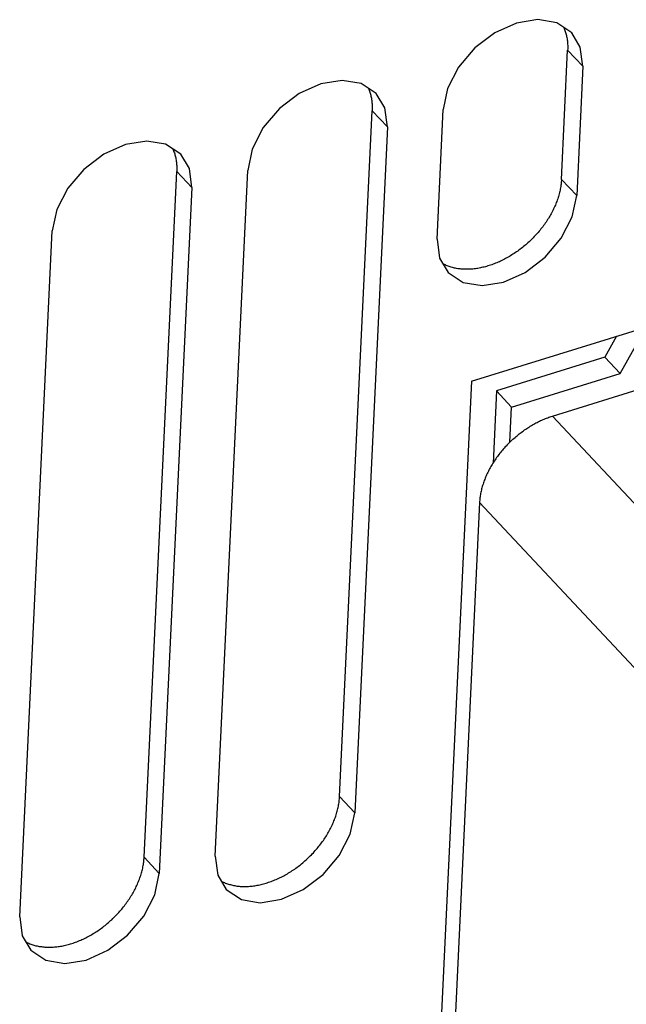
# Model space of a CAD drawing. Extents: x 0 to 594, y 0 to 420.
# Tile 116 of 126: x 515 to 523, y 119 to 131. Entities that reach past the tile are written whole.
import ezdxf

# ---------------------------------------------------------------- set-up
doc = ezdxf.new("R2010")
doc.units = 0
doc.header["$LTSCALE"] = 32.67
doc.layers.get('0').update_dxf_attribs({"linetype": 'CONTINUOUS'})

msp = doc.modelspace()

# ---------------------------------------------------------------- linework, layer by layer
at = {"color": 7, "linetype": 'CONTINUOUS'}
for p, q in [((521.959, 128.987), (522.035, 130.593)), ((522.224, 130.392), (522.035, 130.593)), ((522.224, 130.392), (522.148, 128.785)), ((519.204, 121.324), (519.608, 129.84)), ((519.797, 129.638), (519.608, 129.84)), ((520.414, 128.246), (520.491, 129.853)), ((519.797, 129.638), (519.392, 121.122)), ((516.776, 120.57), (517.181, 129.086)), ((517.37, 128.884), (517.181, 129.086)), ((517.659, 120.583), (518.063, 129.099)), ((521.959, 128.987), (522.148, 128.785)), ((517.37, 128.884), (516.965, 120.368)), ((515.232, 119.83), (515.636, 128.346)), ((520.843, 126.48), (523.01, 127.153)), ((522.687, 126.577), (523.01, 127.153)), ((521.847, 126.048), (525.228, 127.097)), ((522.644, 127.039), (522.498, 126.779)), ((522.498, 126.779), (521.151, 126.361)), ((522.498, 126.779), (522.687, 126.577)), ((521.34, 126.159), (522.687, 126.577)), ((520.843, 126.48), (520.43, 117.785)), ((521.151, 126.361), (521.109, 125.465)), ((521.151, 126.361), (521.34, 126.159)), ((521.319, 125.725), (521.34, 126.159)), ((525.824, 121.799), (521.847, 126.048)), ((520.942, 124.975), (520.601, 117.791)), ((520.942, 124.975), (524.919, 120.726)), ((519.204, 121.324), (519.392, 121.122)), ((516.776, 120.57), (516.965, 120.368))]:
    msp.add_line(p, q, dxfattribs=at)
for points in [[(522.087, 130.806), (521.9, 130.93), (521.667, 130.97), (521.402, 130.928), (521.132, 130.807), (520.884, 130.619), (520.681, 130.38), (520.545, 130.115), (520.491, 129.853)], [(521.988, 130.872), (521.992, 130.861), (521.997, 130.849), (522.002, 130.837), (522.006, 130.825), (522.01, 130.812), (522.014, 130.8), (522.017, 130.787), (522.02, 130.774), (522.023, 130.761), (522.026, 130.747), (522.028, 130.734), (522.03, 130.72), (522.032, 130.707), (522.033, 130.693), (522.034, 130.679), (522.035, 130.665), (522.036, 130.651), (522.036, 130.637), (522.036, 130.622), (522.036, 130.608), (522.035, 130.593)], [(522.224, 130.392), (522.193, 130.628), (522.087, 130.806)], [(519.66, 130.052), (519.471, 130.177), (519.237, 130.216), (518.972, 130.173), (518.703, 130.052), (518.457, 129.865), (518.256, 129.629), (518.119, 129.364), (518.063, 129.099)], [(519.561, 130.117), (519.565, 130.107), (519.57, 130.095), (519.575, 130.083), (519.579, 130.071), (519.583, 130.059), (519.587, 130.046), (519.59, 130.033), (519.593, 130.02), (519.596, 130.007), (519.599, 129.994), (519.601, 129.98), (519.603, 129.967), (519.605, 129.953), (519.606, 129.939), (519.607, 129.925), (519.608, 129.911), (519.609, 129.897), (519.609, 129.883), (519.609, 129.869), (519.609, 129.854), (519.608, 129.84)], [(519.797, 129.638), (519.766, 129.875), (519.66, 130.052)], [(517.233, 129.298), (517.044, 129.423), (516.81, 129.462), (516.545, 129.419), (516.275, 129.298), (516.029, 129.111), (515.828, 128.876), (515.692, 128.611), (515.636, 128.346)], [(517.134, 129.364), (517.138, 129.354), (517.143, 129.342), (517.147, 129.33), (517.152, 129.317), (517.156, 129.305), (517.159, 129.292), (517.163, 129.279), (517.166, 129.266), (517.169, 129.253), (517.171, 129.24), (517.174, 129.227), (517.176, 129.213), (517.177, 129.199), (517.179, 129.186), (517.18, 129.172), (517.181, 129.158), (517.182, 129.143), (517.182, 129.129), (517.182, 129.115), (517.182, 129.1), (517.181, 129.086)], [(517.37, 128.884), (517.339, 129.121), (517.233, 129.298)], [(521.959, 128.987), (521.958, 128.972), (521.957, 128.957), (521.956, 128.942), (521.954, 128.928), (521.952, 128.913), (521.95, 128.898), (521.947, 128.883), (521.944, 128.867), (521.941, 128.852), (521.938, 128.837), (521.934, 128.822), (521.93, 128.806), (521.926, 128.791), (521.922, 128.776), (521.917, 128.76), (521.912, 128.745), (521.907, 128.73), (521.901, 128.714), (521.895, 128.699), (521.889, 128.684), (521.883, 128.668), (521.876, 128.653), (521.869, 128.638), (521.862, 128.622), (521.855, 128.607), (521.847, 128.592), (521.839, 128.577), (521.831, 128.561), (521.822, 128.546), (521.814, 128.531), (521.805, 128.516), (521.796, 128.501), (521.787, 128.487), (521.777, 128.472), (521.767, 128.457), (521.757, 128.442), (521.747, 128.428), (521.736, 128.414), (521.726, 128.399), (521.715, 128.385), (521.704, 128.371), (521.693, 128.357), (521.681, 128.343), (521.669, 128.329), (521.658, 128.316), (521.646, 128.302), (521.633, 128.289), (521.621, 128.276), (521.608, 128.263), (521.596, 128.25), (521.583, 128.237), (521.57, 128.224), (521.556, 128.212), (521.543, 128.2), (521.529, 128.188), (521.516, 128.176), (521.502, 128.164), (521.488, 128.152), (521.474, 128.141), (521.46, 128.13), (521.445, 128.119), (521.431, 128.108), (521.416, 128.097), (521.402, 128.087), (521.387, 128.077), (521.372, 128.067), (521.357, 128.057), (521.342, 128.048), (521.327, 128.038), (521.312, 128.029), (521.296, 128.02), (521.281, 128.012), (521.266, 128.003), (521.25, 127.995), (521.235, 127.987), (521.219, 127.98), (521.203, 127.972), (521.188, 127.965), (521.172, 127.958), (521.156, 127.951), (521.141, 127.945), (521.125, 127.939), (521.109, 127.933), (521.093, 127.927), (521.078, 127.922), (521.062, 127.916), (521.046, 127.912), (521.03, 127.907), (521.015, 127.903), (520.999, 127.898), (520.983, 127.895), (520.968, 127.891), (520.952, 127.888), (520.937, 127.885), (520.921, 127.882), (520.906, 127.88), (520.89, 127.878), (520.875, 127.876), (520.86, 127.874), (520.845, 127.873), (520.83, 127.872), (520.815, 127.871), (520.8, 127.87), (520.785, 127.87), (520.77, 127.87), (520.756, 127.87), (520.741, 127.871), (520.727, 127.872), (520.713, 127.873), (520.699, 127.875), (520.685, 127.876), (520.671, 127.878), (520.657, 127.881), (520.644, 127.883), (520.63, 127.886), (520.617, 127.889), (520.604, 127.892), (520.591, 127.896), (520.578, 127.9), (520.565, 127.904), (520.553, 127.909), (520.541, 127.913), (520.529, 127.918), (520.517, 127.924), (520.505, 127.929), (520.494, 127.935), (520.488, 127.938)], [(520.551, 127.832), (520.74, 127.707), (520.974, 127.668), (521.24, 127.711), (521.509, 127.832), (521.755, 128.019), (521.956, 128.255), (522.092, 128.52), (522.148, 128.785)], [(520.414, 128.246), (520.446, 128.009), (520.551, 127.832)], [(521.319, 125.725), (521.332, 125.737), (521.344, 125.749), (521.356, 125.76), (521.369, 125.771), (521.382, 125.783), (521.395, 125.794), (521.408, 125.804), (521.421, 125.815), (521.434, 125.826), (521.447, 125.836), (521.46, 125.846), (521.474, 125.856), (521.488, 125.866), (521.501, 125.876), (521.515, 125.885), (521.529, 125.894), (521.543, 125.904), (521.557, 125.912), (521.571, 125.921), (521.585, 125.93), (521.599, 125.938), (521.614, 125.946), (521.628, 125.954), (521.642, 125.962), (521.657, 125.969), (521.671, 125.977), (521.686, 125.984), (521.7, 125.991), (521.715, 125.997), (521.73, 126.004), (521.744, 126.01), (521.759, 126.016), (521.774, 126.022), (521.788, 126.027), (521.803, 126.033), (521.818, 126.038), (521.832, 126.043), (521.847, 126.048)], [(521.319, 125.725), (521.307, 125.713), (521.295, 125.701), (521.283, 125.689), (521.271, 125.676), (521.26, 125.664), (521.248, 125.651), (521.237, 125.638), (521.226, 125.625), (521.215, 125.612), (521.204, 125.599), (521.194, 125.586), (521.183, 125.572), (521.173, 125.559), (521.163, 125.545), (521.153, 125.532), (521.143, 125.518), (521.134, 125.504), (521.125, 125.49), (521.116, 125.476), (521.107, 125.462), (521.098, 125.448), (521.09, 125.434), (521.081, 125.42), (521.073, 125.406), (521.066, 125.391), (521.058, 125.377), (521.051, 125.363), (521.044, 125.348), (521.037, 125.334), (521.03, 125.319), (521.023, 125.305), (521.017, 125.29), (521.011, 125.276), (521.006, 125.261), (521, 125.247), (520.995, 125.232), (520.99, 125.218), (520.985, 125.203), (520.98, 125.188), (520.976, 125.174), (520.972, 125.159), (520.968, 125.145), (520.965, 125.131), (520.961, 125.116), (520.958, 125.102), (520.955, 125.088), (520.953, 125.073), (520.951, 125.059), (520.949, 125.045), (520.947, 125.031), (520.945, 125.017), (520.944, 125.003), (520.943, 124.989), (520.942, 124.975)], [(517.733, 120.275), (517.738, 120.272), (517.75, 120.266), (517.761, 120.261), (517.773, 120.255), (517.785, 120.25), (517.798, 120.246), (517.81, 120.241), (517.823, 120.237), (517.835, 120.233), (517.848, 120.23), (517.861, 120.226), (517.875, 120.223), (517.888, 120.22), (517.902, 120.218), (517.915, 120.215), (517.929, 120.213), (517.943, 120.212), (517.957, 120.21), (517.971, 120.209), (517.986, 120.208), (518, 120.208), (518.015, 120.207), (518.03, 120.207), (518.044, 120.207), (518.059, 120.208), (518.074, 120.209), (518.089, 120.21), (518.104, 120.211), (518.12, 120.213), (518.135, 120.215), (518.15, 120.217), (518.166, 120.219), (518.181, 120.222), (518.197, 120.225), (518.212, 120.228), (518.228, 120.232), (518.244, 120.236), (518.259, 120.24), (518.275, 120.244), (518.291, 120.249), (518.306, 120.253), (518.322, 120.259), (518.338, 120.264), (518.354, 120.27), (518.369, 120.276), (518.385, 120.282), (518.401, 120.288), (518.417, 120.295), (518.432, 120.302), (518.448, 120.309), (518.464, 120.317), (518.479, 120.324), (518.495, 120.332), (518.51, 120.34), (518.525, 120.349), (518.541, 120.357), (518.556, 120.366), (518.571, 120.375), (518.586, 120.385), (518.601, 120.394), (518.616, 120.404), (518.631, 120.414), (518.646, 120.424), (518.661, 120.434), (518.675, 120.445), (518.69, 120.456), (518.704, 120.467), (518.718, 120.478), (518.732, 120.489), (518.746, 120.501), (518.76, 120.513), (518.774, 120.525), (518.787, 120.537), (518.801, 120.549), (518.814, 120.561), (518.827, 120.574), (518.84, 120.587), (518.853, 120.6), (518.865, 120.613), (518.878, 120.626), (518.89, 120.639), (518.902, 120.653), (518.914, 120.666), (518.926, 120.68), (518.937, 120.694), (518.948, 120.708), (518.959, 120.722), (518.97, 120.736), (518.981, 120.751), (518.991, 120.765), (519.002, 120.78), (519.012, 120.794), (519.021, 120.809), (519.031, 120.824), (519.04, 120.838), (519.049, 120.853), (519.058, 120.868), (519.067, 120.883), (519.075, 120.898), (519.083, 120.914), (519.091, 120.929), (519.099, 120.944), (519.106, 120.959), (519.114, 120.975), (519.12, 120.99), (519.127, 121.005), (519.133, 121.021), (519.14, 121.036), (519.145, 121.051), (519.151, 121.067), (519.156, 121.082), (519.161, 121.098), (519.166, 121.113), (519.171, 121.128), (519.175, 121.144), (519.179, 121.159), (519.182, 121.174), (519.186, 121.189), (519.189, 121.204), (519.192, 121.22), (519.194, 121.235), (519.197, 121.25), (519.199, 121.265), (519.2, 121.279), (519.202, 121.294), (519.203, 121.309), (519.204, 121.324)], [(517.796, 120.169), (517.985, 120.045), (518.219, 120.005), (518.484, 120.048), (518.753, 120.169), (518.999, 120.356), (519.2, 120.592), (519.337, 120.857), (519.392, 121.122)], [(515.305, 119.521), (515.311, 119.518), (515.322, 119.513), (515.334, 119.507), (515.346, 119.502), (515.358, 119.497), (515.37, 119.492), (515.383, 119.488), (515.395, 119.483), (515.408, 119.479), (515.421, 119.476), (515.434, 119.472), (515.447, 119.469), (515.461, 119.466), (515.474, 119.464), (515.488, 119.462), (515.502, 119.46), (515.516, 119.458), (515.53, 119.456), (515.544, 119.455), (515.559, 119.454), (515.573, 119.454), (515.588, 119.453), (515.602, 119.453), (515.617, 119.454), (515.632, 119.454), (515.647, 119.455), (515.662, 119.456), (515.677, 119.457), (515.692, 119.459), (515.708, 119.461), (515.723, 119.463), (515.739, 119.465), (515.754, 119.468), (515.77, 119.471), (515.785, 119.474), (515.801, 119.478), (515.816, 119.482), (515.832, 119.486), (515.848, 119.49), (515.863, 119.495), (515.879, 119.5), (515.895, 119.505), (515.911, 119.51), (515.926, 119.516), (515.942, 119.522), (515.958, 119.528), (515.974, 119.535), (515.989, 119.541), (516.005, 119.548), (516.021, 119.555), (516.036, 119.563), (516.052, 119.571), (516.067, 119.578), (516.083, 119.587), (516.098, 119.595), (516.114, 119.604), (516.129, 119.613), (516.144, 119.622), (516.159, 119.631), (516.174, 119.64), (516.189, 119.65), (516.204, 119.66), (516.219, 119.67), (516.234, 119.681), (516.248, 119.691), (516.263, 119.702), (516.277, 119.713), (516.291, 119.724), (516.305, 119.736), (516.319, 119.747), (516.333, 119.759), (516.347, 119.771), (516.36, 119.783), (516.374, 119.795), (516.387, 119.808), (516.4, 119.82), (516.413, 119.833), (516.426, 119.846), (516.438, 119.859), (516.451, 119.872), (516.463, 119.886), (516.475, 119.899), (516.487, 119.913), (516.498, 119.926), (516.51, 119.94), (516.521, 119.954), (516.532, 119.968), (516.543, 119.983), (516.554, 119.997), (516.564, 120.011), (516.574, 120.026), (516.584, 120.04), (516.594, 120.055), (516.604, 120.07), (516.613, 120.085), (516.622, 120.1), (516.631, 120.115), (516.64, 120.13), (516.648, 120.145), (516.656, 120.16), (516.664, 120.175), (516.672, 120.19), (516.679, 120.206), (516.686, 120.221), (516.693, 120.236), (516.7, 120.252), (516.706, 120.267), (516.712, 120.282), (516.718, 120.298), (516.724, 120.313), (516.729, 120.328), (516.734, 120.344), (516.739, 120.359), (516.743, 120.375), (516.748, 120.39), (516.752, 120.405), (516.755, 120.42), (516.759, 120.436), (516.762, 120.451), (516.765, 120.466), (516.767, 120.481), (516.769, 120.496), (516.771, 120.511), (516.773, 120.526), (516.774, 120.541), (516.776, 120.555), (516.776, 120.57)], [(517.659, 120.583), (517.69, 120.346), (517.796, 120.169)], [(515.368, 119.415), (515.558, 119.291), (515.791, 119.252), (516.057, 119.294), (516.326, 119.416), (516.572, 119.602), (516.773, 119.838), (516.91, 120.103), (516.965, 120.368)], [(515.232, 119.83), (515.263, 119.593), (515.368, 119.415)]]:
    msp.add_lwpolyline(points, dxfattribs=at)

doc.saveas('drawing.dxf')
